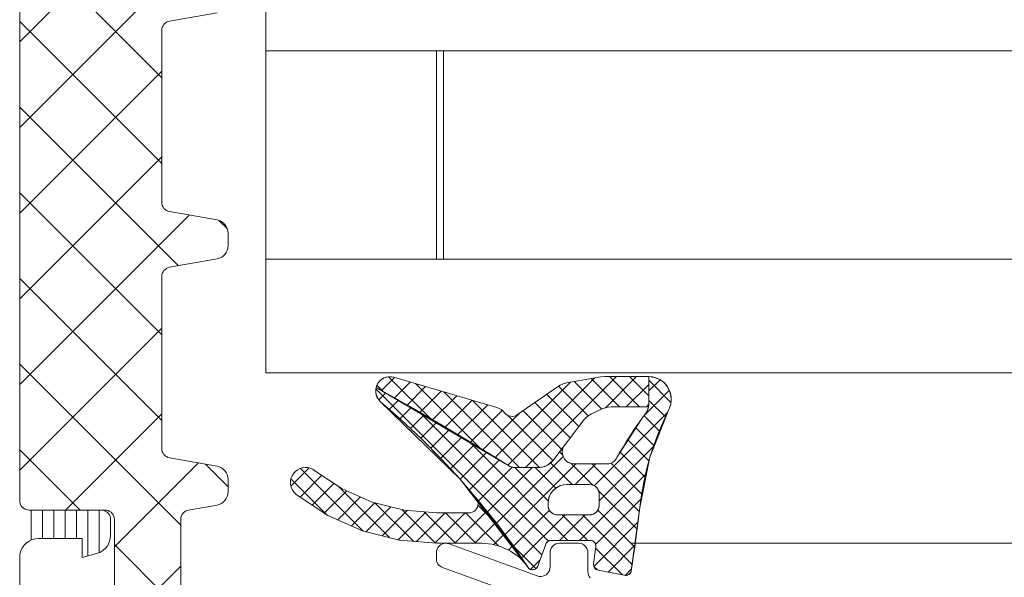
# Model space of a CAD drawing. Header units: metres. Extents: x 69 to 122.5, y -21.4 to -4.6.
# Tile 60 of 250: x 73.482 to 73.534, y -17.9023 to -17.8729. Entities that reach past the tile are written whole.
import ezdxf

# ---------------------------------------------------------------- set-up
doc = ezdxf.new("R2010")
doc.units = ezdxf.units.M
doc.header["$LTSCALE"] = 0.02
doc.layers.add('032_Metallarbeiten-Fenster', color=7, linetype='Continuous', lineweight=5)

msp = doc.modelspace()

# ---------------------------------------------------------------- linework, layer by layer
at = {"layer": '032_Metallarbeiten-Fenster', "color": 7, "linetype": 'Continuous', "lineweight": 5}
for p, q in [((73.495, -17.853539), (73.495, -17.891539)), ((73.55609, -17.874539), (73.495, -17.874539)), ((73.504, -17.874539), (73.495, -17.874539)), ((73.504, -17.885539), (73.504, -17.874539)), ((73.55609, -17.885539), (73.495, -17.885539)), ((73.495, -17.891539), (73.55609, -17.891539)), ((73.514499, -17.900538), (73.55609, -17.900538))]:
    msp.add_line(p, q, dxfattribs=at)
at = {"layer": '032_Metallarbeiten-Fenster', "color": 250, "linetype": 'Continuous', "lineweight": 9, "true_color": 0x444444}
for p, q in [((73.482, -17.874051), (73.4905, -17.865551)), ((73.482, -17.878577), (73.490588, -17.869989)), ((73.482, -17.883102), (73.4895, -17.875602)), ((73.482, -17.887628), (73.4895, -17.880128)), ((73.482, -17.892153), (73.490946, -17.883207)), ((73.482, -17.896679), (73.4895, -17.889179)), ((73.501206, -17.892539), (73.500859, -17.892193)), ((73.5011, -17.892476), (73.501793, -17.891783)), ((73.503792, -17.894065), (73.501475, -17.891747)), ((73.501767, -17.89287), (73.502612, -17.892024)), ((73.506378, -17.89559), (73.502896, -17.892108)), ((73.507104, -17.896018), (73.511084, -17.892038)), ((73.507771, -17.896412), (73.512372, -17.891811)), ((73.508704, -17.896539), (73.513506, -17.891738)), ((73.512019, -17.893806), (73.51045, -17.892237)), ((73.512728, -17.893455), (73.511277, -17.892004)), ((73.513672, -17.893338), (73.512179, -17.891845)), ((73.512924, -17.89338), (73.514566, -17.891738)), ((73.514732, -17.893338), (73.513132, -17.891738)), ((73.514027, -17.893338), (73.515213, -17.892152)), ((73.515213, -17.892758), (73.514193, -17.891738)), ((73.515213, -17.892495), (73.515806, -17.891903)), ((73.516383, -17.893105), (73.515213, -17.891935)), ((73.509574, -17.901146), (73.500806, -17.892378)), ((73.500961, -17.892959), (73.501324, -17.892596)), ((73.502434, -17.893263), (73.503432, -17.892265)), ((73.503101, -17.893657), (73.504251, -17.892507)), ((73.503768, -17.89405), (73.505071, -17.892748)), ((73.508388, -17.896539), (73.504399, -17.89255)), ((73.511523, -17.894371), (73.509822, -17.89267)), ((73.514995, -17.893774), (73.516298, -17.892471)), ((73.501517, -17.893464), (73.502001, -17.892979)), ((73.504435, -17.894444), (73.50589, -17.892989)), ((73.505102, -17.894838), (73.50671, -17.89323)), ((73.509443, -17.896533), (73.505902, -17.892993)), ((73.511064, -17.894973), (73.509198, -17.893107)), ((73.515088, -17.893338), (73.515207, -17.893219)), ((73.516088, -17.893871), (73.515213, -17.892996)), ((73.484415, -17.898789), (73.4895, -17.893704)), ((73.502082, -17.893959), (73.502676, -17.893365)), ((73.502631, -17.894471), (73.503348, -17.893754)), ((73.509916, -17.900427), (73.5031, -17.89361)), ((73.50577, -17.895231), (73.507477, -17.893524)), ((73.506437, -17.895625), (73.508385, -17.893676)), ((73.510147, -17.896177), (73.507736, -17.893766)), ((73.510606, -17.895575), (73.508574, -17.893544)), ((73.512329, -17.8975), (73.516203, -17.893626)), ((73.503177, -17.894986), (73.504017, -17.894145)), ((73.515765, -17.894609), (73.514965, -17.893809)), ((73.503706, -17.895517), (73.504684, -17.894539)), ((73.515475, -17.89538), (73.514518, -17.894423)), ((73.504233, -17.896051), (73.505349, -17.894935)), ((73.504743, -17.896602), (73.506012, -17.895333)), ((73.510939, -17.900389), (73.505688, -17.895138)), ((73.515224, -17.896189), (73.514097, -17.895062)), ((73.505251, -17.897154), (73.506671, -17.895734)), ((73.510664, -17.895872), (73.510503, -17.89571)), ((73.512595, -17.898296), (73.515459, -17.895431)), ((73.515011, -17.897036), (73.513698, -17.895724)), ((73.487, -17.90073), (73.491436, -17.896294)), ((73.505741, -17.897725), (73.507329, -17.896137)), ((73.507169, -17.899479), (73.510692, -17.895956)), ((73.50762, -17.900088), (73.511355, -17.896353)), ((73.50995, -17.896354), (73.51021, -17.896094)), ((73.511171, -17.897439), (73.510028, -17.896296)), ((73.512262, -17.89747), (73.511124, -17.896332)), ((73.51133, -17.897439), (73.512416, -17.896353)), ((73.514711, -17.898858), (73.512206, -17.896353)), ((73.514837, -17.897923), (73.513221, -17.896307)), ((73.49632, -17.897529), (73.497284, -17.896565)), ((73.500118, -17.899884), (73.496822, -17.896588)), ((73.50623, -17.898297), (73.508002, -17.896524)), ((73.5067, -17.898887), (73.509048, -17.896539)), ((73.509909, -17.898298), (73.508149, -17.896539)), ((73.510306, -17.897635), (73.50921, -17.896539)), ((73.511562, -17.900389), (73.515039, -17.896912)), ((73.498196, -17.899022), (73.496319, -17.897146)), ((73.496805, -17.898104), (73.497956, -17.896953)), ((73.497444, -17.898526), (73.498595, -17.897375)), ((73.498083, -17.898948), (73.499264, -17.897767)), ((73.501543, -17.900248), (73.498816, -17.897521)), ((73.514596, -17.899803), (73.512564, -17.897772)), ((73.498791, -17.899301), (73.499999, -17.898092)), ((73.499526, -17.899627), (73.500752, -17.8984)), ((73.502792, -17.900436), (73.500757, -17.898402)), ((73.506174, -17.898281), (73.506193, -17.898262)), ((73.512402, -17.900609), (73.514794, -17.898218)), ((73.500286, -17.899927), (73.501597, -17.898616)), ((73.501131, -17.900143), (73.502465, -17.898809)), ((73.501976, -17.900359), (73.503444, -17.898891)), ((73.503949, -17.900533), (73.502182, -17.898766)), ((73.502946, -17.900449), (73.504456, -17.898939)), ((73.505016, -17.900539), (73.503361, -17.898884)), ((73.503925, -17.900531), (73.505517, -17.898939)), ((73.506076, -17.900539), (73.504476, -17.898939)), ((73.504977, -17.900539), (73.506647, -17.898869)), ((73.507281, -17.900683), (73.505537, -17.898939)), ((73.507, -17.899341), (73.506193, -17.898534)), ((73.508069, -17.9007), (73.50997, -17.898799)), ((73.514472, -17.90074), (73.512524, -17.898792)), ((73.506038, -17.900539), (73.507101, -17.899476)), ((73.508501, -17.901329), (73.510791, -17.899039)), ((73.510501, -17.900389), (73.511851, -17.899039)), ((73.511999, -17.900389), (73.510649, -17.899039)), ((73.514339, -17.901668), (73.51171, -17.899039)), ((73.512311, -17.901761), (73.514642, -17.89943)), ((73.507024, -17.900613), (73.507555, -17.900083)), ((73.5078, -17.900898), (73.508008, -17.90069)), ((73.509249, -17.901881), (73.508071, -17.900703)), ((73.513821, -17.902211), (73.512403, -17.900793)), ((73.513068, -17.902065), (73.514484, -17.900649)), ((73.508422, -17.901337), (73.508462, -17.901297)), ((73.508971, -17.90192), (73.509477, -17.901414)), ((73.487, -17.905255), (73.4905, -17.901755)), ((73.5125, -17.90195), (73.512312, -17.901762)), ((73.513958, -17.902235), (73.514306, -17.901888))]:
    msp.add_line(p, q, dxfattribs=at)
at = {"layer": '032_Metallarbeiten-Fenster', "color": 7, "linetype": 'Continuous', "lineweight": 9}
for p, q in [((73.4895, -17.875952), (73.48236, -17.868812)), ((73.4895, -17.880478), (73.482, -17.872978)), ((73.490381, -17.885884), (73.482, -17.877503)), ((73.4895, -17.889529), (73.482, -17.882029)), ((73.492964, -17.883942), (73.492515, -17.883492)), ((73.4895, -17.894054), (73.482, -17.886554)), ((73.4905, -17.89958), (73.482, -17.89108)), ((73.485184, -17.898789), (73.482, -17.895605)), ((73.493, -17.897554), (73.491804, -17.896359)), ((73.4905, -17.904105), (73.487, -17.900605))]:
    msp.add_line(p, q, dxfattribs=at)
at = {"layer": '032_Metallarbeiten-Fenster', "lineweight": 5}
for p, q in [((73.495, -17.87454), (73.495, -17.88554)), ((73.504381, -17.87454), (73.504381, -17.88554))]:
    msp.add_line(p, q, dxfattribs=at)
at = {"layer": '032_Metallarbeiten-Fenster', "color": 251, "linetype": 'Continuous', "lineweight": 9, "true_color": 0x555555}
for p, q in [((73.4826, -17.900377), (73.4826, -17.89879)), ((73.4832, -17.90029), (73.4832, -17.89879)), ((73.4838, -17.90029), (73.4838, -17.89879)), ((73.4844, -17.90029), (73.4844, -17.89879)), ((73.485, -17.90029), (73.485, -17.89879)), ((73.4856, -17.901209), (73.4856, -17.89879)), ((73.4862, -17.901034), (73.4862, -17.89879)), ((73.4868, -17.90012), (73.4868, -17.89929))]:
    msp.add_line(p, q, dxfattribs=at)
at = {"layer": '032_Metallarbeiten-Fenster', "color": 8, "lineweight": 5, "true_color": 0x808080}
msp.add_line((74.608701, -17.900538), (73.514277, -17.900538), dxfattribs=at)
at = {"layer": '032_Metallarbeiten-Fenster', "lineweight": 5}
msp.add_lwpolyline([(73.495, -17.85354), (74.6282, -17.85354), (74.6282, -17.89154), (73.495, -17.89154)], dxfattribs=at)
at = {"layer": '032_Metallarbeiten-Fenster', "color": 7, "linetype": 'Continuous', "lineweight": 5}
for points in [[(73.482, -17.869289), (73.482, -17.898289), (73.482, -17.898289), (73.482008, -17.898376), (73.48203, -17.89846), (73.482067, -17.898539), (73.482117, -17.898611), (73.482179, -17.898672), (73.48225, -17.898722), (73.482329, -17.898759), (73.482413, -17.898782), (73.4825, -17.898789), (73.4865, -17.898789), (73.4865, -17.898789), (73.486587, -17.898797), (73.486671, -17.898819), (73.48675, -17.898856), (73.486821, -17.898906), (73.486883, -17.898968), (73.486933, -17.899039), (73.48697, -17.899118), (73.486992, -17.899202), (73.487, -17.899289), (73.487, -17.906289)], [(73.482, -17.869289), (73.482, -17.898289), (73.482, -17.898289), (73.482008, -17.898376), (73.48203, -17.89846), (73.482067, -17.898539), (73.482117, -17.898611), (73.482179, -17.898672), (73.48225, -17.898722), (73.482329, -17.898759), (73.482413, -17.898782), (73.4825, -17.898789), (73.4865, -17.898789), (73.4865, -17.898789), (73.486587, -17.898797), (73.486671, -17.898819), (73.48675, -17.898856), (73.486821, -17.898906), (73.486883, -17.898968), (73.486933, -17.899039), (73.48697, -17.899118), (73.486992, -17.899202), (73.487, -17.899289), (73.487, -17.906289)], [(73.482, -17.90429), (73.482, -17.90129), (73.482, -17.90129), (73.482015, -17.901116), (73.48206, -17.900948), (73.482134, -17.90079), (73.482234, -17.900647), (73.482357, -17.900524), (73.4825, -17.900424), (73.482658, -17.90035), (73.482826, -17.900305), (73.483, -17.90029), (73.4853, -17.90029), (73.4853, -17.90129), (73.486059, -17.901086), (73.486059, -17.901086), (73.486234, -17.901021), (73.486394, -17.900925), (73.486533, -17.900801), (73.486647, -17.900652), (73.486731, -17.900486), (73.486783, -17.900306), (73.4868, -17.90012), (73.4868, -17.89929), (73.4868, -17.89929), (73.486792, -17.899203), (73.48677, -17.899119), (73.486733, -17.89904), (73.486683, -17.898968), (73.486621, -17.898907), (73.48655, -17.898857), (73.486471, -17.89882), (73.486387, -17.898797), (73.4863, -17.89879), (73.4825, -17.89879), (73.4825, -17.89879), (73.482413, -17.898782), (73.482329, -17.898759), (73.48225, -17.898723), (73.482179, -17.898673), (73.482117, -17.898611), (73.482067, -17.89854), (73.48203, -17.898461), (73.482008, -17.898376), (73.482, -17.89829), (73.482, -17.86929)], [(73.482, -17.90429), (73.482, -17.90129), (73.482, -17.90129), (73.482015, -17.901116), (73.48206, -17.900948), (73.482134, -17.90079), (73.482234, -17.900647), (73.482357, -17.900524), (73.4825, -17.900424), (73.482658, -17.90035), (73.482826, -17.900305), (73.483, -17.90029), (73.4853, -17.90029), (73.4853, -17.90129), (73.486059, -17.901086), (73.486059, -17.901086), (73.486234, -17.901021), (73.486394, -17.900925), (73.486533, -17.900801), (73.486647, -17.900652), (73.486731, -17.900486), (73.486783, -17.900306), (73.4868, -17.90012), (73.4868, -17.89929), (73.4868, -17.89929), (73.486792, -17.899203), (73.48677, -17.899119), (73.486733, -17.89904), (73.486683, -17.898968), (73.486621, -17.898907), (73.48655, -17.898857), (73.486471, -17.89882), (73.486387, -17.898797), (73.4863, -17.89879), (73.4825, -17.89879), (73.4825, -17.89879), (73.482413, -17.898782), (73.482329, -17.898759), (73.48225, -17.898723), (73.482179, -17.898673), (73.482117, -17.898611), (73.482067, -17.89854), (73.48203, -17.898461), (73.482008, -17.898376), (73.482, -17.89829), (73.482, -17.86929)], [(73.4905, -17.911039), (73.4905, -17.899282), (73.490508, -17.899196), (73.49053, -17.899111), (73.490567, -17.899032), (73.490617, -17.898961), (73.490679, -17.898899), (73.49075, -17.898849), (73.490829, -17.898813), (73.490913, -17.89879), (73.492422, -17.898524), (73.492422, -17.898524), (73.492539, -17.898492), (73.49265, -17.898441), (73.49275, -17.898371), (73.492836, -17.898285), (73.492906, -17.898185), (73.492958, -17.898074), (73.492989, -17.897956), (73.493, -17.897835), (73.493, -17.897157), (73.493, -17.897157), (73.492989, -17.897035), (73.492958, -17.896917), (73.492906, -17.896807), (73.492836, -17.896707), (73.49275, -17.896621), (73.49265, -17.896551), (73.492539, -17.896499), (73.492422, -17.896467), (73.489913, -17.896025), (73.489913, -17.896025), (73.489829, -17.896003), (73.48975, -17.895966), (73.489679, -17.895916), (73.489617, -17.895854), (73.489567, -17.895783), (73.48953, -17.895704), (73.489508, -17.89562), (73.4895, -17.895533), (73.4895, -17.886459), (73.4895, -17.886459), (73.489508, -17.886372), (73.48953, -17.886288), (73.489567, -17.886209), (73.489617, -17.886137), (73.489679, -17.886076), (73.48975, -17.886026), (73.489829, -17.885989), (73.489913, -17.885966), (73.492422, -17.885524), (73.492422, -17.885524), (73.492539, -17.885492), (73.49265, -17.885441), (73.49275, -17.885371), (73.492836, -17.885285), (73.492906, -17.885185), (73.492958, -17.885074), (73.492989, -17.884956), (73.493, -17.884835), (73.493, -17.884157), (73.493, -17.884157), (73.492989, -17.884035), (73.492958, -17.883917), (73.492906, -17.883807), (73.492836, -17.883707), (73.49275, -17.883621), (73.49265, -17.883551), (73.492539, -17.883499), (73.492422, -17.883467), (73.489913, -17.883025), (73.489913, -17.883025), (73.489829, -17.883003), (73.48975, -17.882966), (73.489679, -17.882916), (73.489617, -17.882854), (73.489567, -17.882783), (73.48953, -17.882704), (73.489508, -17.88262), (73.4895, -17.882533), (73.4895, -17.873459), (73.4895, -17.873459), (73.489508, -17.873372), (73.48953, -17.873288), (73.489567, -17.873209), (73.489617, -17.873137), (73.489679, -17.873076), (73.48975, -17.873026), (73.489829, -17.872989), (73.489913, -17.872966), (73.492422, -17.872524)], [(73.4905, -17.911039), (73.4905, -17.899282), (73.490508, -17.899196), (73.49053, -17.899111), (73.490567, -17.899032), (73.490617, -17.898961), (73.490679, -17.898899), (73.49075, -17.898849), (73.490829, -17.898813), (73.490913, -17.89879), (73.492422, -17.898524), (73.492422, -17.898524), (73.492539, -17.898492), (73.49265, -17.898441), (73.49275, -17.898371), (73.492836, -17.898285), (73.492906, -17.898185), (73.492958, -17.898074), (73.492989, -17.897956), (73.493, -17.897835), (73.493, -17.897157), (73.493, -17.897157), (73.492989, -17.897035), (73.492958, -17.896917), (73.492906, -17.896807), (73.492836, -17.896707), (73.49275, -17.896621), (73.49265, -17.896551), (73.492539, -17.896499), (73.492422, -17.896467), (73.489913, -17.896025), (73.489913, -17.896025), (73.489829, -17.896003), (73.48975, -17.895966), (73.489679, -17.895916), (73.489617, -17.895854), (73.489567, -17.895783), (73.48953, -17.895704), (73.489508, -17.89562), (73.4895, -17.895533), (73.4895, -17.886459), (73.4895, -17.886459), (73.489508, -17.886372), (73.48953, -17.886288), (73.489567, -17.886209), (73.489617, -17.886137), (73.489679, -17.886076), (73.48975, -17.886026), (73.489829, -17.885989), (73.489913, -17.885966), (73.492422, -17.885524), (73.492422, -17.885524), (73.492539, -17.885492), (73.49265, -17.885441), (73.49275, -17.885371), (73.492836, -17.885285), (73.492906, -17.885185), (73.492958, -17.885074), (73.492989, -17.884956), (73.493, -17.884835), (73.493, -17.884157), (73.493, -17.884157), (73.492989, -17.884035), (73.492958, -17.883917), (73.492906, -17.883807), (73.492836, -17.883707), (73.49275, -17.883621), (73.49265, -17.883551), (73.492539, -17.883499), (73.492422, -17.883467), (73.489913, -17.883025), (73.489913, -17.883025), (73.489829, -17.883003), (73.48975, -17.882966), (73.489679, -17.882916), (73.489617, -17.882854), (73.489567, -17.882783), (73.48953, -17.882704), (73.489508, -17.88262), (73.4895, -17.882533), (73.4895, -17.873459), (73.4895, -17.873459), (73.489508, -17.873372), (73.48953, -17.873288), (73.489567, -17.873209), (73.489617, -17.873137), (73.489679, -17.873076), (73.48975, -17.873026), (73.489829, -17.872989), (73.489913, -17.872966), (73.492422, -17.872524)], [(73.515213, -17.891738), (73.515213, -17.893151), (73.515213, -17.893151), (73.515194, -17.893345), (73.515138, -17.893531), (73.515047, -17.893702), (73.514925, -17.893853), (73.514925, -17.893853), (73.513532, -17.896017), (73.513532, -17.896017), (73.513474, -17.896112), (73.5134, -17.896195), (73.513311, -17.896262), (73.513212, -17.896312), (73.513105, -17.896343), (73.512994, -17.896353), (73.511259, -17.896353), (73.511259, -17.896353), (73.511137, -17.896337), (73.511021, -17.896298), (73.510913, -17.896237), (73.51082, -17.896157), (73.510743, -17.89606), (73.510686, -17.895951), (73.510651, -17.895833), (73.510639, -17.895711), (73.510651, -17.895588), (73.510686, -17.89547)], [(73.515202, -17.891738), (73.515208, -17.891738), (73.515208, -17.891738), (73.515213, -17.891738)], [(73.515196, -17.893338), (73.513223, -17.893338), (73.513223, -17.893338), (73.513064, -17.893349), (73.512908, -17.893384), (73.512759, -17.893441), (73.512186, -17.893708), (73.512186, -17.893708), (73.512046, -17.893786), (73.511919, -17.893883), (73.511808, -17.893998), (73.510143, -17.896182), (73.510143, -17.896182), (73.51002, -17.896305), (73.509877, -17.896405), (73.509719, -17.896479), (73.509551, -17.896524), (73.509377, -17.896539), (73.508124, -17.896539), (73.508124, -17.896539), (73.50803, -17.89653), (73.507939, -17.896504), (73.507855, -17.896461), (73.507855, -17.896461), (73.500819, -17.892311)], [(73.506118, -17.898162), (73.506165, -17.898248), (73.506193, -17.898342), (73.506202, -17.89844), (73.506193, -17.898537), (73.506164, -17.898631), (73.506118, -17.898717), (73.506056, -17.898793), (73.50598, -17.898855), (73.505894, -17.898901), (73.5058, -17.898929), (73.505702, -17.898939), (73.504022, -17.898939), (73.504022, -17.898939), (73.502296, -17.898795), (73.500617, -17.898366), (73.499034, -17.897665), (73.497588, -17.896711), (73.497588, -17.896711), (73.497472, -17.896634), (73.497343, -17.896579), (73.497208, -17.896547), (73.497069, -17.896539), (73.49693, -17.896556), (73.496797, -17.896596), (73.496672, -17.896659), (73.49656, -17.896743), (73.496465, -17.896844), (73.496465, -17.896844), (73.49638, -17.896976), (73.496323, -17.897122), (73.496296, -17.897277), (73.496299, -17.897434), (73.496333, -17.897587), (73.496396, -17.89773), (73.496485, -17.897859), (73.496599, -17.897968), (73.496599, -17.897968), (73.498266, -17.899069), (73.500094, -17.899878), (73.50203, -17.900373), (73.504022, -17.900539), (73.506396, -17.900539), (73.506396, -17.900539), (73.506925, -17.900586), (73.507438, -17.900726), (73.507918, -17.900954), (73.50835, -17.901263), (73.508721, -17.901644)], [(73.509377, -17.896539), (73.508124, -17.896539), (73.508124, -17.896539), (73.50803, -17.89653), (73.507939, -17.896504), (73.507855, -17.896461)], [(73.512117, -17.902361), (73.512067, -17.902289), (73.51203, -17.90221), (73.512008, -17.902126), (73.512, -17.902039), (73.512, -17.901039), (73.512, -17.901039), (73.51199, -17.900942), (73.511962, -17.900848), (73.511916, -17.900762), (73.511854, -17.900686), (73.511778, -17.900624), (73.511691, -17.900577), (73.511598, -17.900549), (73.5115, -17.900539), (73.5105, -17.900539), (73.5105, -17.900539), (73.510402, -17.900549), (73.510309, -17.900577), (73.510222, -17.900624), (73.510146, -17.900686), (73.510084, -17.900762), (73.510038, -17.900848), (73.51001, -17.900942), (73.51, -17.901039), (73.51, -17.901795), (73.51, -17.901795), (73.509991, -17.901891), (73.509964, -17.901983), (73.509919, -17.902068), (73.50986, -17.902143), (73.509787, -17.902205), (73.509703, -17.902252), (73.509612, -17.902282), (73.509517, -17.902295), (73.509422, -17.902289), (73.509329, -17.902265), (73.504671, -17.900569), (73.504671, -17.900569), (73.504578, -17.900545), (73.504483, -17.900539), (73.504388, -17.900552), (73.504297, -17.900582), (73.504213, -17.900629), (73.50414, -17.900692), (73.504081, -17.900767), (73.504036, -17.900852), (73.504009, -17.900944), (73.504, -17.901039), (73.504, -17.901358), (73.504, -17.901358), (73.504008, -17.901445), (73.50403, -17.901529), (73.504067, -17.901608), (73.504117, -17.901679), (73.504179, -17.901741), (73.50425, -17.901791), (73.504329, -17.901828), (73.510319, -17.904009)]]:
    msp.add_lwpolyline(points, dxfattribs=at)
for points in [[(74.6282, -17.87054), (73.495, -17.87054), (73.495, -17.87454), (74.6282, -17.87454)], [(74.6282, -17.88554), (73.495, -17.88554), (73.495, -17.89154), (74.6282, -17.89154)], [(73.513998, -17.902239), (73.513938, -17.902234), (73.512538, -17.901961), (73.512484, -17.901946), (73.512434, -17.90192), (73.512389, -17.901885), (73.512352, -17.901843), (73.512323, -17.901794), (73.512304, -17.901741), (73.512296, -17.901686), (73.512297, -17.901629), (73.512412, -17.900727), (73.512413, -17.900663), (73.512401, -17.900601), (73.512376, -17.900543), (73.512339, -17.900491), (73.512292, -17.900448), (73.512238, -17.900416), (73.512177, -17.900396), (73.512114, -17.900389), (73.51006, -17.900389), (73.510014, -17.900393), (73.50997, -17.900403), (73.509927, -17.90042), (73.509888, -17.900443), (73.509852, -17.900472), (73.509822, -17.900506), (73.509797, -17.900545), (73.509778, -17.900586), (73.509357, -17.901742), (73.509321, -17.901812), (73.509268, -17.901869), (73.509201, -17.901911), (73.509126, -17.901935), (73.509047, -17.901937), (73.50897, -17.90192), (73.508901, -17.901882), (73.508844, -17.901828), (73.50801, -17.900614), (73.507133, -17.89943), (73.506214, -17.898277), (73.505255, -17.897159), (73.504257, -17.896075), (73.503221, -17.895027), (73.502148, -17.894017), (73.50104, -17.893046), (73.500971, -17.892973), (73.500911, -17.892892), (73.500864, -17.892803), (73.500828, -17.892709), (73.500806, -17.892611), (73.500796, -17.89251), (73.500801, -17.89241), (73.500819, -17.892311), (73.501708, -17.892812), (73.502595, -17.893319), (73.503479, -17.89383), (73.50436, -17.894346), (73.505238, -17.894868), (73.506113, -17.895394), (73.506986, -17.895925), (73.507855, -17.896461), (73.507886, -17.896479), (73.507917, -17.896495), (73.50795, -17.896508), (73.507984, -17.896519), (73.508018, -17.896528), (73.508053, -17.896534), (73.508088, -17.896538), (73.508124, -17.896539), (73.509377, -17.896539), (73.509486, -17.896533), (73.509593, -17.896515), (73.509698, -17.896486), (73.5098, -17.896445), (73.509896, -17.896394), (73.509986, -17.896332), (73.510068, -17.896261), (73.510143, -17.896182), (73.510686, -17.89547), (73.510646, -17.895618), (73.510642, -17.895772), (73.510675, -17.895922), (73.510743, -17.89606), (73.510842, -17.896178), (73.510965, -17.89627), (73.511107, -17.896329), (73.511259, -17.896353), (73.512994, -17.896353), (73.513077, -17.896347), (73.513159, -17.89633), (73.513237, -17.896301), (73.513311, -17.896262), (73.513379, -17.896213), (73.513439, -17.896155), (73.513491, -17.896089), (73.513532, -17.896017), (73.513691, -17.895737), (73.513853, -17.895459), (73.514021, -17.895184), (73.514193, -17.894912), (73.514369, -17.894643), (73.51455, -17.894376), (73.514735, -17.894113), (73.514925, -17.893853), (73.51499, -17.893781), (73.515047, -17.893702), (73.515097, -17.893619), (73.515138, -17.893531), (73.515171, -17.893439), (73.515194, -17.893345), (73.515208, -17.893249), (73.515213, -17.893151), (73.515213, -17.891738), (73.515513, -17.891779), (73.515794, -17.891894), (73.516036, -17.892075), (73.516226, -17.892312), (73.51635, -17.892588), (73.516401, -17.892887), (73.516375, -17.893189), (73.516275, -17.893475), (73.515984, -17.894089), (73.51572, -17.894716), (73.515484, -17.895353), (73.515276, -17.896), (73.515097, -17.896656), (73.514946, -17.897319), (73.514825, -17.897987), (73.514733, -17.898661), (73.514685, -17.899077), (73.514635, -17.899493), (73.514582, -17.899909), (73.514528, -17.900325), (73.514472, -17.90074), (73.514414, -17.901155), (73.514354, -17.90157), (73.514292, -17.901984), (73.514277, -17.902043), (73.51425, -17.902097), (73.514213, -17.902145), (73.514168, -17.902184), (73.514115, -17.902214), (73.514058, -17.902232)], [(73.51006, -17.900389), (73.510008, -17.900394), (73.509957, -17.900407), (73.50991, -17.900429), (73.509867, -17.900459), (73.50983, -17.900496), (73.5098, -17.900539), (73.509778, -17.900586), (73.509357, -17.901742), (73.509357, -17.901742), (73.509333, -17.901793), (73.509299, -17.90184), (73.509256, -17.901878), (73.509207, -17.901908), (73.509154, -17.901928), (73.509097, -17.901938), (73.50904, -17.901937), (73.508984, -17.901924), (73.508931, -17.901902), (73.508884, -17.901869), (73.508844, -17.901828), (73.508844, -17.901828), (73.505255, -17.897159), (73.50104, -17.893046), (73.50104, -17.893046), (73.500944, -17.892939), (73.50087, -17.892816), (73.50082, -17.892681), (73.500798, -17.892539), (73.500802, -17.892396), (73.500835, -17.892256), (73.500893, -17.892124), (73.500893, -17.892124), (73.500975, -17.892006), (73.501078, -17.891906), (73.501199, -17.891828), (73.501332, -17.891774), (73.501473, -17.891746), (73.501617, -17.891746), (73.501758, -17.891773), (73.507198, -17.893374), (73.507198, -17.893374), (73.507313, -17.893418), (73.507421, -17.893479), (73.507518, -17.893556), (73.507601, -17.893648), (73.507601, -17.893648), (73.507667, -17.893717), (73.507745, -17.893772), (73.507833, -17.893812), (73.507926, -17.893834), (73.508021, -17.893838), (73.508116, -17.893824), (73.508206, -17.893792), (73.508289, -17.893744), (73.510386, -17.892275), (73.510386, -17.892275), (73.510536, -17.892185), (73.510697, -17.892119), (73.510866, -17.892076), (73.512682, -17.891756), (73.512682, -17.891756), (73.512891, -17.891738), (73.515202, -17.891738), (73.515202, -17.891738), (73.515423, -17.891758), (73.515636, -17.891819), (73.515834, -17.891918), (73.516011, -17.892051), (73.51616, -17.892215), (73.516277, -17.892404), (73.516357, -17.892611), (73.516397, -17.892829), (73.516397, -17.893051), (73.516356, -17.893268), (73.516275, -17.893475), (73.516275, -17.893475), (73.515276, -17.896), (73.514733, -17.898661), (73.514733, -17.898661), (73.514292, -17.901984), (73.514292, -17.901984), (73.514279, -17.902036), (73.514257, -17.902085), (73.514227, -17.90213), (73.514189, -17.902168), (73.514145, -17.902199), (73.514097, -17.902221), (73.514045, -17.902235), (73.513991, -17.902239), (73.513938, -17.902234), (73.512538, -17.901961), (73.512538, -17.901961), (73.512484, -17.901946), (73.512434, -17.90192), (73.512389, -17.901885), (73.512352, -17.901843), (73.512323, -17.901794), (73.512304, -17.901741), (73.512296, -17.901686), (73.512297, -17.901629), (73.512412, -17.900727), (73.512412, -17.900727), (73.512413, -17.90067), (73.512405, -17.900615), (73.512386, -17.900561), (73.512357, -17.900513), (73.512319, -17.90047), (73.512275, -17.900436), (73.512225, -17.90041), (73.51217, -17.900394), (73.512114, -17.900389)], [(73.500819, -17.892311), (73.500863, -17.892184), (73.500928, -17.892067), (73.501014, -17.891964), (73.501117, -17.891877), (73.501233, -17.891811), (73.50136, -17.891766), (73.501492, -17.891744), (73.501626, -17.891747), (73.501758, -17.891773), (73.507198, -17.893374), (73.507198, -17.893374), (73.507313, -17.893418), (73.507421, -17.893479), (73.507518, -17.893556), (73.507601, -17.893648), (73.507601, -17.893648), (73.507667, -17.893717), (73.507745, -17.893772), (73.507833, -17.893812), (73.507926, -17.893834), (73.508021, -17.893838), (73.508116, -17.893824), (73.508206, -17.893792), (73.508289, -17.893744), (73.510386, -17.892275), (73.510386, -17.892275), (73.510536, -17.892185), (73.510697, -17.892119), (73.510866, -17.892076), (73.512682, -17.891756), (73.512682, -17.891756), (73.512891, -17.891738), (73.515202, -17.891738), (73.515202, -17.891738), (73.515213, -17.891738), (73.515213, -17.893151), (73.515213, -17.893151), (73.515196, -17.893338), (73.513223, -17.893338), (73.513223, -17.893338), (73.513064, -17.893349), (73.512908, -17.893384), (73.512759, -17.893441), (73.512186, -17.893708), (73.512186, -17.893708), (73.512046, -17.893786), (73.511919, -17.893883), (73.511808, -17.893998), (73.510143, -17.896182), (73.510143, -17.896182), (73.51002, -17.896305), (73.509877, -17.896405), (73.509719, -17.896479), (73.509551, -17.896524), (73.509377, -17.896539), (73.508124, -17.896539), (73.508124, -17.896539), (73.50803, -17.89653), (73.507939, -17.896504), (73.507855, -17.896461), (73.507855, -17.896461)], [(73.504022, -17.898939), (73.505702, -17.898939), (73.505702, -17.898939), (73.5058, -17.89893), (73.505893, -17.898901), (73.50598, -17.898855), (73.506056, -17.898793), (73.506118, -17.898717), (73.506164, -17.898631), (73.506193, -17.898538), (73.506202, -17.89844), (73.506193, -17.898343), (73.506165, -17.898249), (73.506119, -17.898162), (73.506119, -17.898162), (73.50872, -17.901642), (73.50872, -17.901642), (73.508349, -17.901262), (73.507917, -17.900953), (73.507437, -17.900726), (73.506925, -17.900586), (73.506396, -17.900539), (73.504022, -17.900539), (73.504022, -17.900539), (73.50203, -17.900373), (73.500094, -17.899878), (73.498266, -17.899069), (73.496599, -17.897968), (73.496599, -17.897968), (73.496485, -17.897859), (73.496396, -17.89773), (73.496333, -17.897587), (73.496299, -17.897434), (73.496296, -17.897277), (73.496323, -17.897122), (73.49638, -17.896976), (73.496465, -17.896844), (73.496465, -17.896844), (73.49656, -17.896743), (73.496672, -17.896659), (73.496797, -17.896596), (73.49693, -17.896556), (73.497069, -17.896539), (73.497208, -17.896547), (73.497343, -17.896579), (73.497472, -17.896634), (73.497588, -17.896711), (73.497588, -17.896711), (73.499034, -17.897665), (73.500617, -17.898366), (73.502296, -17.898795)], [(73.509895, -17.898539), (73.509895, -17.898439), (73.509895, -17.898439), (73.50991, -17.898265), (73.509955, -17.898097), (73.510029, -17.897939), (73.510129, -17.897796), (73.510252, -17.897673), (73.510395, -17.897573), (73.510553, -17.897499), (73.510721, -17.897454), (73.510895, -17.897439), (73.512095, -17.897439), (73.512095, -17.897439), (73.512182, -17.897447), (73.512266, -17.897469), (73.512345, -17.897506), (73.512416, -17.897556), (73.512478, -17.897618), (73.512528, -17.897689), (73.512565, -17.897768), (73.512587, -17.897852), (73.512595, -17.897939), (73.512595, -17.898539), (73.512595, -17.898539), (73.512587, -17.898626), (73.512565, -17.89871), (73.512528, -17.898789), (73.512478, -17.89886), (73.512416, -17.898922), (73.512345, -17.898972), (73.512266, -17.899009), (73.512182, -17.899031), (73.512095, -17.899039), (73.510395, -17.899039), (73.510395, -17.899039), (73.510308, -17.899031), (73.510224, -17.899009), (73.510145, -17.898972), (73.510073, -17.898922), (73.510012, -17.89886), (73.509962, -17.898789), (73.509925, -17.89871), (73.509902, -17.898626)], [(73.510395, -17.899039), (73.512095, -17.899039), (73.512192, -17.899029), (73.512286, -17.899001), (73.512373, -17.898955), (73.512448, -17.898893), (73.512511, -17.898817), (73.512557, -17.89873), (73.512585, -17.898637), (73.512595, -17.898539), (73.512595, -17.897939), (73.512585, -17.897842), (73.512557, -17.897748), (73.512511, -17.897661), (73.512448, -17.897586), (73.512373, -17.897523), (73.512286, -17.897477), (73.512192, -17.897449), (73.512095, -17.897439), (73.510895, -17.897439), (73.5107, -17.897458), (73.510512, -17.897515), (73.510339, -17.897608), (73.510188, -17.897732), (73.510063, -17.897884), (73.509971, -17.898056), (73.509914, -17.898244), (73.509895, -17.898439), (73.509895, -17.898539), (73.509904, -17.898637), (73.509933, -17.89873), (73.509979, -17.898817), (73.510041, -17.898893), (73.510117, -17.898955), (73.510203, -17.899001), (73.510297, -17.899029)]]:
    msp.add_lwpolyline(points, close=True, dxfattribs=at)

doc.saveas('drawing.dxf')
